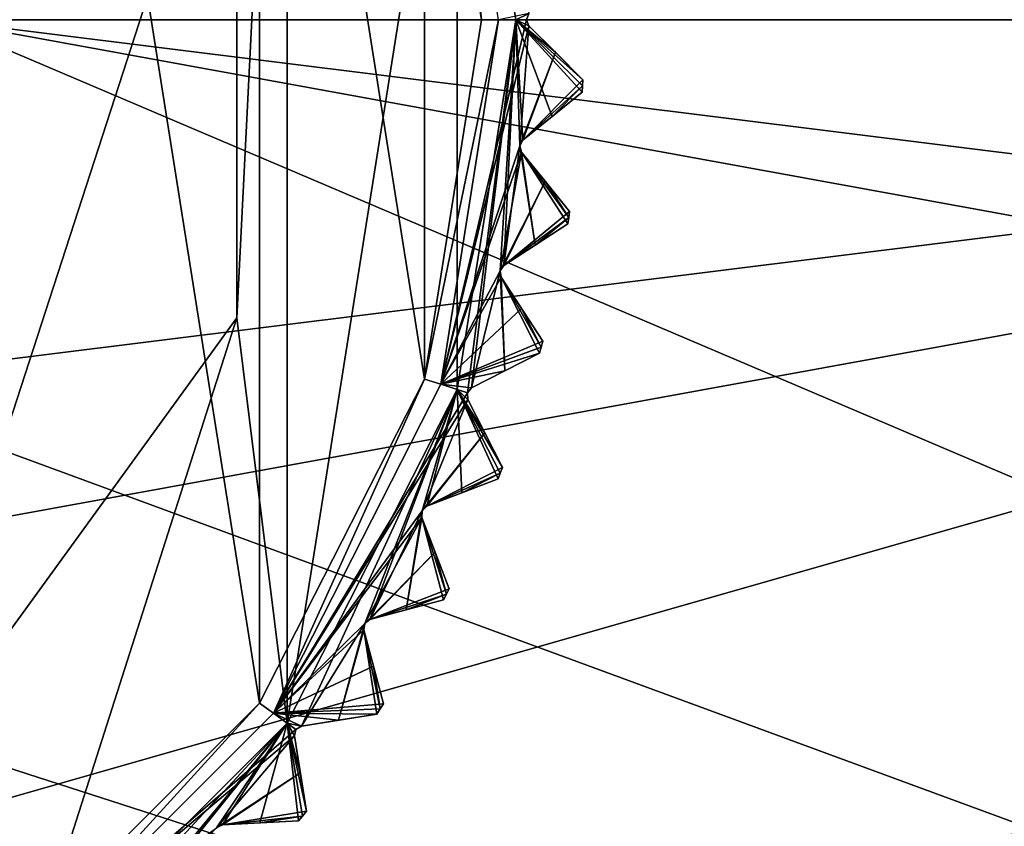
# Model space of a CAD drawing. Header units: millimetres. Extents: x -114 to 114, y -36 to 48.
# Tile 211 of 256: x 32 to 43, y -9 to 0. Entities that reach past the tile are written whole.
import ezdxf

# ---------------------------------------------------------------- set-up
doc = ezdxf.new("R2010")
doc.units = ezdxf.units.MM
doc.header["$LTSCALE"] = 65.185185
for name, color, linetype in [('2', 7, 'CONTINUOUS'), ('2786', 7, 'CONTINUOUS'), ('3463', 7, 'CONTINUOUS'), ('3464', 7, 'CONTINUOUS'), ('3465', 7, 'CONTINUOUS'), ('3466', 7, 'CONTINUOUS'), ('3468', 7, 'CONTINUOUS'), ('3469', 7, 'CONTINUOUS'), ('3470', 7, 'CONTINUOUS'), ('3471', 7, 'CONTINUOUS'), ('3472', 7, 'CONTINUOUS'), ('3473', 7, 'CONTINUOUS'), ('3474', 7, 'CONTINUOUS'), ('3475', 7, 'CONTINUOUS'), ('3476', 7, 'CONTINUOUS'), ('3477', 7, 'CONTINUOUS'), ('3478', 7, 'CONTINUOUS'), ('3479', 7, 'CONTINUOUS'), ('3481', 7, 'CONTINUOUS'), ('3587', 7, 'CONTINUOUS'), ('3588', 7, 'CONTINUOUS'), ('3589', 7, 'CONTINUOUS'), ('3590', 7, 'CONTINUOUS'), ('3591', 7, 'CONTINUOUS'), ('3592', 7, 'CONTINUOUS'), ('3593', 7, 'CONTINUOUS'), ('3594', 7, 'CONTINUOUS'), ('3595', 7, 'CONTINUOUS'), ('3652', 7, 'CONTINUOUS'), ('3655', 7, 'CONTINUOUS'), ('3838', 7, 'CONTINUOUS'), ('3839', 7, 'CONTINUOUS'), ('3841', 7, 'CONTINUOUS'), ('3864', 7, 'CONTINUOUS'), ('3865', 7, 'CONTINUOUS'), ('3866', 7, 'CONTINUOUS'), ('3867', 7, 'CONTINUOUS'), ('3868', 7, 'CONTINUOUS'), ('3869', 7, 'CONTINUOUS')]:
    doc.layers.add(name, color=color, linetype=linetype)

msp = doc.modelspace()

# ---------------------------------------------------------------- linework, layer by layer
at = {"layer": '2', "linetype": 'CONTINUOUS'}
for points in [[(-10.47, -4.231, 92.5), (113, -35, 92.5), (-9.8, 0, 92.5), (-10.47, -4.231, 92.5)], [(-9.8, 0, 92.5), (113, -35, 92.5), (21.275, -6.847, 92.5), (-9.8, 0, 92.5)], [(29.326, -4.231, 92.5), (113, -35, 92.5), (30.7, 0, 92.5), (29.326, -4.231, 92.5)], [(113, -35, 92.5), (68.275, -6.847, 92.5), (30.7, 0, 92.5), (113, -35, 92.5)], [(64.674, -4.231, 92.5), (63.3, 0, 92.5), (30.7, 0, 92.5), (64.674, -4.231, 92.5)], [(68.275, -6.847, 92.5), (64.674, -4.231, 92.5), (30.7, 0, 92.5), (68.275, -6.847, 92.5)], [(-12.415, -8.051, 92.5), (113, -35, 92.5), (-10.47, -4.231, 92.5), (-12.415, -8.051, 92.5)], [(25.725, -6.847, 92.5), (113, -35, 92.5), (29.326, -4.231, 92.5), (25.725, -6.847, 92.5)], [(21.275, -6.847, 92.5), (113, -35, 92.5), (25.725, -6.847, 92.5), (21.275, -6.847, 92.5)], [(-15.446, -11.083, 92.5), (113, -35, 92.5), (-12.415, -8.051, 92.5), (-15.446, -11.083, 92.5)], [(-113, -35, 92.5), (113, -35, 92.5), (-70.5, -8.8, 92.5), (-113, -35, 92.5)], [(113, -35, 92.5), (-23.5, -13.7, 92.5), (-70.5, -8.8, 92.5), (113, -35, 92.5)]]:
    msp.add_3dface(points, dxfattribs=at)
at = {"layer": '2786', "linetype": 'CONTINUOUS'}
for points in [[(-50.5, -32.5, 90), (63.3, 0, 90), (64.674, -4.231, 90), (-50.5, -32.5, 90)], [(63.3, 0, 90), (-50.5, -32.5, 90), (25.725, -6.847, 90), (63.3, 0, 90)], [(63.3, 0, 90), (25.725, -6.847, 90), (29.326, -4.231, 90), (63.3, 0, 90)], [(63.3, 0, 90), (29.326, -4.231, 90), (30.7, 0, 90), (63.3, 0, 90)], [(-50.5, -32.5, 90), (64.674, -4.231, 90), (68.275, -6.847, 90), (-50.5, -32.5, 90)], [(110.5, -32.5, 90), (-50.5, -32.5, 90), (72.725, -6.847, 90), (110.5, -32.5, 90)], [(-50.5, -32.5, 90), (68.275, -6.847, 90), (72.725, -6.847, 90), (-50.5, -32.5, 90)]]:
    msp.add_3dface(points, dxfattribs=at)
at = {"layer": '3463', "linetype": 'CONTINUOUS'}
for points in [[(34.46, 7.967, 110), (31.461, 10.965, 110), (34.46, -7.967, 110), (34.46, 7.967, 110)], [(34.46, -7.967, 110), (31.461, 10.965, 110), (31.461, -10.965, 110), (34.46, -7.967, 110)], [(36.386, 4.189, 110), (34.46, 7.967, 110), (36.386, -4.189, 110), (36.386, 4.189, 110)], [(36.386, -4.189, 110), (34.46, 7.967, 110), (34.46, -7.967, 110), (36.386, -4.189, 110)], [(37.05, 0, 110), (36.386, 4.189, 110), (36.386, -4.189, 110), (37.05, 0, 110)]]:
    msp.add_3dface(points, dxfattribs=at)
at = {"layer": '3464', "linetype": 'CONTINUOUS'}
for points in [[(34.786, 8.2, 93), (34.786, -8.2, 93), (34.199, -3.476, 93), (34.786, 8.2, 93)], [(34.199, 3.476, 93), (34.786, 8.2, 93), (34.199, -3.476, 93), (34.199, 3.476, 93)], [(36.767, 4.311, 93), (34.786, -8.2, 93), (34.786, 8.2, 93), (36.767, 4.311, 93)], [(36.767, -4.311, 93), (34.786, -8.2, 93), (36.767, 4.311, 93), (36.767, -4.311, 93)], [(37.45, 0, 93), (36.767, -4.311, 93), (36.767, 4.311, 93), (37.45, 0, 93)], [(34.199, -3.476, 93), (31.7, -11.286, 93), (30.113, -9.101, 93), (34.199, -3.476, 93)], [(34.786, -8.2, 93), (31.7, -11.286, 93), (34.199, -3.476, 93), (34.786, -8.2, 93)], [(31.7, -11.286, 93), (27.811, -13.267, 93), (30.113, -9.101, 93), (31.7, -11.286, 93)]]:
    msp.add_3dface(points, dxfattribs=at)
at = {"layer": '3465', "linetype": 'CONTINUOUS'}
for points in [[(38.23, -0.772, 108.5), (38.226, -0.844, 108.5), (38.23, -0.772, 93.8), (38.23, -0.772, 108.5)], [(38.23, -0.772, 93.8), (38.226, -0.844, 108.5), (38.226, -0.844, 93.8), (38.23, -0.772, 93.8)], [(38.233, -0.7, 108.5), (38.23, -0.772, 108.5), (38.233, -0.7, 93.8), (38.233, -0.7, 108.5)], [(38.233, -0.7, 93.8), (38.23, -0.772, 108.5), (38.23, -0.772, 93.8), (38.233, -0.7, 93.8)]]:
    msp.add_3dface(points, dxfattribs=at)
at = {"layer": '3466', "linetype": 'CONTINUOUS'}
for points in [[(38.233, -0.7, 108.5), (38.233, -0.7, 93.8), (37.604, -0.071, 109.146), (38.233, -0.7, 108.5)], [(37.912, -0.379, 108.833), (38.233, -0.7, 108.5), (37.604, -0.071, 109.146), (37.912, -0.379, 108.833)], [(37.604, -0.071, 109.146), (38.233, -0.7, 93.8), (37.912, -0.379, 93.467), (37.604, -0.071, 109.146)], [(37.604, -0.071, 93.154), (37.604, -0.071, 109.146), (37.912, -0.379, 93.467), (37.604, -0.071, 93.154)]]:
    msp.add_3dface(points, dxfattribs=at)
at = {"layer": '3468', "linetype": 'CONTINUOUS'}
for points in [[(37.794, -1.884, 108.833), (38.079, -2.236, 108.5), (37.519, -1.545, 109.146), (37.794, -1.884, 108.833)], [(37.519, -1.545, 109.146), (38.079, -2.236, 108.5), (38.079, -2.236, 93.8), (37.519, -1.545, 109.146)], [(37.519, -1.545, 93.154), (37.519, -1.545, 109.146), (37.794, -1.883, 93.467), (37.519, -1.545, 93.154)], [(37.794, -1.883, 93.467), (37.519, -1.545, 109.146), (38.079, -2.236, 93.8), (37.794, -1.883, 93.467)]]:
    msp.add_3dface(points, dxfattribs=at)
at = {"layer": '3469', "linetype": 'CONTINUOUS'}
for points in [[(38.226, -0.844, 93.8), (38.226, -0.844, 108.5), (37.534, -1.404, 93.154), (38.226, -0.844, 93.8)], [(37.534, -1.404, 93.154), (38.226, -0.844, 108.5), (37.873, -1.13, 108.833), (37.534, -1.404, 93.154)], [(37.873, -1.129, 93.467), (38.226, -0.844, 93.8), (37.534, -1.404, 93.154), (37.873, -1.129, 93.467)], [(37.534, -1.404, 109.146), (37.534, -1.404, 93.154), (37.873, -1.13, 108.833), (37.534, -1.404, 109.146)]]:
    msp.add_3dface(points, dxfattribs=at)
at = {"layer": '3470', "linetype": 'CONTINUOUS'}
for points in [[(37.519, -3.367, 108.833), (37.766, -3.748, 108.5), (37.281, -3.002, 109.146), (37.519, -3.367, 108.833)], [(37.281, -3.002, 109.146), (37.766, -3.748, 108.5), (37.766, -3.748, 93.8), (37.281, -3.002, 109.146)], [(37.281, -3.002, 93.154), (37.281, -3.002, 109.146), (37.519, -3.367, 93.467), (37.281, -3.002, 93.154)], [(37.519, -3.367, 93.467), (37.281, -3.002, 109.146), (37.766, -3.748, 93.8), (37.519, -3.367, 93.467)]]:
    msp.add_3dface(points, dxfattribs=at)
at = {"layer": '3471', "linetype": 'CONTINUOUS'}
for points in [[(38.057, -2.379, 93.8), (38.057, -2.379, 108.5), (37.311, -2.863, 93.154), (38.057, -2.379, 93.8)], [(37.311, -2.863, 93.154), (38.057, -2.379, 108.5), (37.676, -2.626, 108.833), (37.311, -2.863, 93.154)], [(37.676, -2.626, 93.467), (38.057, -2.379, 93.8), (37.311, -2.863, 93.154), (37.676, -2.626, 93.467)], [(37.311, -2.863, 109.146), (37.311, -2.863, 93.154), (37.676, -2.626, 108.833), (37.311, -2.863, 109.146)]]:
    msp.add_3dface(points, dxfattribs=at)
at = {"layer": '3472', "linetype": 'CONTINUOUS'}
for points in [[(37.09, -4.814, 108.833), (37.296, -5.219, 108.5), (36.892, -4.426, 109.146), (37.09, -4.814, 108.833)], [(36.892, -4.426, 109.146), (37.296, -5.219, 108.5), (37.296, -5.219, 93.8), (36.892, -4.426, 109.146)], [(36.892, -4.426, 93.154), (36.892, -4.426, 109.146), (37.09, -4.814, 93.467), (36.892, -4.426, 93.154)], [(37.09, -4.814, 93.467), (36.892, -4.426, 109.146), (37.296, -5.219, 93.8), (37.09, -4.814, 93.467)]]:
    msp.add_3dface(points, dxfattribs=at)
at = {"layer": '3473', "linetype": 'CONTINUOUS'}
for points in [[(37.729, -3.887, 93.8), (37.729, -3.887, 108.5), (36.936, -4.291, 93.154), (37.729, -3.887, 93.8)], [(36.936, -4.291, 93.154), (37.729, -3.887, 108.5), (37.324, -4.093, 108.833), (36.936, -4.291, 93.154)], [(37.324, -4.093, 93.467), (37.729, -3.887, 93.8), (36.936, -4.291, 93.154), (37.324, -4.093, 93.467)], [(36.936, -4.291, 109.146), (36.936, -4.291, 93.154), (37.324, -4.093, 108.833), (36.936, -4.291, 109.146)]]:
    msp.add_3dface(points, dxfattribs=at)
at = {"layer": '3474', "linetype": 'CONTINUOUS'}
for points in [[(36.512, -6.208, 108.833), (36.675, -6.632, 108.5), (36.356, -5.801, 109.146), (36.512, -6.208, 108.833)], [(36.356, -5.801, 109.146), (36.675, -6.632, 108.5), (36.675, -6.632, 93.8), (36.356, -5.801, 109.146)], [(36.356, -5.801, 93.154), (36.356, -5.801, 109.146), (36.512, -6.208, 93.467), (36.356, -5.801, 93.154)], [(36.512, -6.208, 93.467), (36.356, -5.801, 109.146), (36.675, -6.632, 93.8), (36.512, -6.208, 93.467)]]:
    msp.add_3dface(points, dxfattribs=at)
at = {"layer": '3475', "linetype": 'CONTINUOUS'}
for points in [[(37.244, -5.353, 93.8), (37.244, -5.353, 108.5), (36.413, -5.672, 93.154), (37.244, -5.353, 93.8)], [(36.413, -5.672, 93.154), (37.244, -5.353, 108.5), (36.821, -5.516, 108.833), (36.413, -5.672, 93.154)], [(36.821, -5.516, 93.467), (37.244, -5.353, 93.8), (36.413, -5.672, 93.154), (36.821, -5.516, 93.467)], [(36.413, -5.672, 109.146), (36.413, -5.672, 93.154), (36.821, -5.516, 108.833), (36.413, -5.672, 109.146)]]:
    msp.add_3dface(points, dxfattribs=at)
at = {"layer": '3476', "linetype": 'CONTINUOUS'}
for points in [[(35.792, -7.535, 108.833), (35.909, -7.973, 108.5), (35.679, -7.113, 109.146), (35.792, -7.535, 108.833)], [(35.679, -7.113, 109.146), (35.909, -7.973, 108.5), (35.909, -7.973, 93.8), (35.679, -7.113, 109.146)], [(35.679, -7.113, 93.154), (35.679, -7.113, 109.146), (35.792, -7.534, 93.467), (35.679, -7.113, 93.154)], [(35.792, -7.534, 93.467), (35.679, -7.113, 109.146), (35.909, -7.973, 93.8), (35.792, -7.534, 93.467)]]:
    msp.add_3dface(points, dxfattribs=at)
at = {"layer": '3477', "linetype": 'CONTINUOUS'}
for points in [[(36.609, -6.76, 93.8), (36.609, -6.76, 108.5), (35.75, -6.991, 93.154), (36.609, -6.76, 93.8)], [(35.75, -6.991, 93.154), (36.609, -6.76, 108.5), (36.171, -6.878, 108.833), (35.75, -6.991, 93.154)], [(36.171, -6.878, 93.467), (36.609, -6.76, 93.8), (35.75, -6.991, 93.154), (36.171, -6.878, 93.467)], [(35.75, -6.991, 109.146), (35.75, -6.991, 93.154), (36.171, -6.878, 108.833), (35.75, -6.991, 109.146)]]:
    msp.add_3dface(points, dxfattribs=at)
at = {"layer": '3478', "linetype": 'CONTINUOUS'}
for points in [[(34.937, -8.778, 108.833), (35.008, -9.226, 108.5), (34.869, -8.347, 109.146), (34.937, -8.778, 108.833)], [(34.869, -8.347, 109.146), (35.008, -9.226, 108.5), (35.008, -9.226, 93.8), (34.869, -8.347, 109.146)], [(34.869, -8.347, 93.154), (34.869, -8.347, 109.146), (34.937, -8.778, 93.467), (34.869, -8.347, 93.154)], [(34.937, -8.778, 93.467), (34.869, -8.347, 109.146), (35.008, -9.226, 93.8), (34.937, -8.778, 93.467)]]:
    msp.add_3dface(points, dxfattribs=at)
at = {"layer": '3479', "linetype": 'CONTINUOUS'}
for points in [[(35.831, -8.094, 93.8), (35.831, -8.094, 108.5), (34.952, -8.233, 93.154), (35.831, -8.094, 93.8)], [(34.952, -8.233, 93.154), (35.831, -8.094, 108.5), (35.383, -8.165, 108.833), (34.952, -8.233, 93.154)], [(35.383, -8.165, 93.467), (35.831, -8.094, 93.8), (34.952, -8.233, 93.154), (35.383, -8.165, 93.467)], [(34.952, -8.233, 109.146), (34.952, -8.233, 93.154), (35.383, -8.165, 108.833), (34.952, -8.233, 109.146)]]:
    msp.add_3dface(points, dxfattribs=at)
at = {"layer": '3481', "linetype": 'CONTINUOUS'}
for points in [[(34.917, -9.338, 93.8), (34.917, -9.338, 108.5), (34.029, -9.385, 93.154), (34.917, -9.338, 93.8)], [(34.029, -9.385, 93.154), (34.917, -9.338, 108.5), (34.464, -9.362, 108.833), (34.029, -9.385, 93.154)], [(34.464, -9.362, 93.467), (34.917, -9.338, 93.8), (34.029, -9.385, 93.154), (34.464, -9.362, 93.467)], [(34.029, -9.385, 109.146), (34.029, -9.385, 93.154), (34.464, -9.362, 108.833), (34.029, -9.385, 109.146)]]:
    msp.add_3dface(points, dxfattribs=at)
at = {"layer": '3587', "linetype": 'CONTINUOUS'}
for points in [[(37.45, 0, 93), (36.767, 4.311, 93), (37.604, 0.071, 93.154), (37.45, 0, 93)], [(37.45, 0, 93), (37.604, 0.071, 93.154), (37.575, 0, 93.125), (37.45, 0, 93)], [(36.767, -4.311, 93), (37.45, 0, 93), (36.886, -4.349, 93.125), (36.767, -4.311, 93)], [(37.45, 0, 93), (36.936, -4.291, 93.154), (36.886, -4.349, 93.125), (37.45, 0, 93)], [(36.936, -4.291, 93.154), (37.45, 0, 93), (37.267, -2.926, 93.125), (36.936, -4.291, 93.154)], [(37.45, 0, 93), (37.311, -2.863, 93.154), (37.267, -2.926, 93.125), (37.45, 0, 93)], [(37.311, -2.863, 93.154), (37.45, 0, 93), (37.498, -1.471, 93.125), (37.311, -2.863, 93.154)], [(37.45, 0, 93), (38.233, -0.7, 93.8), (38.23, -0.772, 93.8), (37.45, 0, 93)], [(38.233, -0.7, 93.8), (37.45, 0, 93), (37.912, -0.379, 93.467), (38.233, -0.7, 93.8)], [(37.45, 0, 93), (38.23, -0.772, 93.8), (38.226, -0.844, 93.8), (37.45, 0, 93)], [(37.45, 0, 93), (38.226, -0.844, 93.8), (37.873, -1.129, 93.467), (37.45, 0, 93)], [(37.45, 0, 93), (37.604, -0.071, 93.154), (37.912, -0.379, 93.467), (37.45, 0, 93)], [(37.604, -0.071, 93.154), (37.45, 0, 93), (37.575, 0, 93.125), (37.604, -0.071, 93.154)], [(37.45, 0, 93), (37.873, -1.129, 93.467), (37.534, -1.404, 93.154), (37.45, 0, 93)], [(37.45, 0, 93), (37.534, -1.404, 93.154), (37.498, -1.471, 93.125), (37.45, 0, 93)], [(37.676, -2.626, 93.467), (37.311, -2.863, 93.154), (37.498, -1.471, 93.125), (37.676, -2.626, 93.467)], [(37.519, -1.545, 93.154), (37.676, -2.626, 93.467), (37.498, -1.471, 93.125), (37.519, -1.545, 93.154)], [(37.519, -1.545, 93.154), (37.794, -1.883, 93.467), (38.068, -2.307, 93.8), (37.519, -1.545, 93.154)], [(37.519, -1.545, 93.154), (38.057, -2.379, 93.8), (37.676, -2.626, 93.467), (37.519, -1.545, 93.154)], [(38.057, -2.379, 93.8), (37.519, -1.545, 93.154), (38.068, -2.307, 93.8), (38.057, -2.379, 93.8)], [(37.794, -1.883, 93.467), (38.079, -2.236, 93.8), (38.068, -2.307, 93.8), (37.794, -1.883, 93.467)], [(37.324, -4.093, 93.467), (36.936, -4.291, 93.154), (37.267, -2.926, 93.125), (37.324, -4.093, 93.467)], [(37.281, -3.002, 93.154), (37.324, -4.093, 93.467), (37.267, -2.926, 93.125), (37.281, -3.002, 93.154)], [(37.281, -3.002, 93.154), (37.519, -3.367, 93.467), (37.747, -3.818, 93.8), (37.281, -3.002, 93.154)], [(37.281, -3.002, 93.154), (37.729, -3.887, 93.8), (37.324, -4.093, 93.467), (37.281, -3.002, 93.154)], [(37.729, -3.887, 93.8), (37.281, -3.002, 93.154), (37.747, -3.818, 93.8), (37.729, -3.887, 93.8)], [(37.519, -3.367, 93.467), (37.766, -3.748, 93.8), (37.747, -3.818, 93.8), (37.519, -3.367, 93.467)], [(34.786, -8.2, 93), (36.767, -4.311, 93), (34.952, -8.233, 93.154), (34.786, -8.2, 93)], [(34.952, -8.233, 93.154), (36.767, -4.311, 93), (35.689, -7.037, 93.125), (34.952, -8.233, 93.154)], [(36.767, -4.311, 93), (35.75, -6.991, 93.154), (35.689, -7.037, 93.125), (36.767, -4.311, 93)], [(35.75, -6.991, 93.154), (36.767, -4.311, 93), (36.358, -5.725, 93.125), (35.75, -6.991, 93.154)], [(36.767, -4.311, 93), (36.413, -5.672, 93.154), (36.358, -5.725, 93.125), (36.767, -4.311, 93)], [(36.767, -4.311, 93), (36.821, -5.516, 93.467), (36.413, -5.672, 93.154), (36.767, -4.311, 93)], [(36.767, -4.311, 93), (36.892, -4.426, 93.154), (37.09, -4.814, 93.467), (36.767, -4.311, 93)], [(36.892, -4.426, 93.154), (36.767, -4.311, 93), (36.886, -4.349, 93.125), (36.892, -4.426, 93.154)], [(36.767, -4.311, 93), (37.09, -4.814, 93.467), (37.296, -5.219, 93.8), (36.767, -4.311, 93)], [(36.767, -4.311, 93), (37.296, -5.219, 93.8), (37.27, -5.286, 93.8), (36.767, -4.311, 93)], [(36.767, -4.311, 93), (37.244, -5.353, 93.8), (36.821, -5.516, 93.467), (36.767, -4.311, 93)], [(37.244, -5.353, 93.8), (36.767, -4.311, 93), (37.27, -5.286, 93.8), (37.244, -5.353, 93.8)], [(36.171, -6.878, 93.467), (35.75, -6.991, 93.154), (36.358, -5.725, 93.125), (36.171, -6.878, 93.467)], [(36.356, -5.801, 93.154), (36.171, -6.878, 93.467), (36.358, -5.725, 93.125), (36.356, -5.801, 93.154)], [(36.356, -5.801, 93.154), (36.609, -6.76, 93.8), (36.171, -6.878, 93.467), (36.356, -5.801, 93.154)], [(36.356, -5.801, 93.154), (36.512, -6.208, 93.467), (36.642, -6.696, 93.8), (36.356, -5.801, 93.154)], [(36.609, -6.76, 93.8), (36.356, -5.801, 93.154), (36.642, -6.696, 93.8), (36.609, -6.76, 93.8)], [(36.512, -6.208, 93.467), (36.675, -6.632, 93.8), (36.642, -6.696, 93.8), (36.512, -6.208, 93.467)], [(35.383, -8.165, 93.467), (34.952, -8.233, 93.154), (35.689, -7.037, 93.125), (35.383, -8.165, 93.467)], [(35.679, -7.113, 93.154), (35.383, -8.165, 93.467), (35.689, -7.037, 93.125), (35.679, -7.113, 93.154)], [(35.679, -7.113, 93.154), (35.831, -8.094, 93.8), (35.383, -8.165, 93.467), (35.679, -7.113, 93.154)], [(35.679, -7.113, 93.154), (35.792, -7.534, 93.467), (35.87, -8.033, 93.8), (35.679, -7.113, 93.154)], [(35.831, -8.094, 93.8), (35.679, -7.113, 93.154), (35.87, -8.033, 93.8), (35.831, -8.094, 93.8)], [(35.792, -7.534, 93.467), (35.909, -7.973, 93.8), (35.87, -8.033, 93.8), (35.792, -7.534, 93.467)], [(31.7, -11.286, 93), (34.786, -8.2, 93), (31.847, -11.369, 93.154), (31.7, -11.286, 93)], [(31.847, -11.369, 93.154), (34.786, -8.2, 93), (32.918, -10.46, 93.125), (31.847, -11.369, 93.154)], [(34.786, -8.2, 93), (32.99, -10.434, 93.154), (32.918, -10.46, 93.125), (34.786, -8.2, 93)], [(32.99, -10.434, 93.154), (34.786, -8.2, 93), (33.96, -9.418, 93.125), (32.99, -10.434, 93.154)], [(34.786, -8.2, 93), (34.029, -9.385, 93.154), (33.96, -9.418, 93.125), (34.786, -8.2, 93)], [(34.786, -8.2, 93), (34.464, -9.362, 93.467), (34.029, -9.385, 93.154), (34.786, -8.2, 93)], [(34.786, -8.2, 93), (34.917, -9.338, 93.8), (34.464, -9.362, 93.467), (34.786, -8.2, 93)], [(34.786, -8.2, 93), (34.869, -8.347, 93.154), (34.937, -8.778, 93.467), (34.786, -8.2, 93)], [(34.869, -8.347, 93.154), (34.786, -8.2, 93), (34.887, -8.273, 93.125), (34.869, -8.347, 93.154)], [(34.786, -8.2, 93), (34.937, -8.778, 93.467), (35.008, -9.226, 93.8), (34.786, -8.2, 93)], [(34.786, -8.2, 93), (35.008, -9.226, 93.8), (34.963, -9.282, 93.8), (34.786, -8.2, 93)], [(34.786, -8.2, 93), (34.952, -8.233, 93.154), (34.887, -8.273, 93.125), (34.786, -8.2, 93)], [(34.917, -9.338, 93.8), (34.786, -8.2, 93), (34.963, -9.282, 93.8), (34.917, -9.338, 93.8)]]:
    msp.add_3dface(points, dxfattribs=at)
at = {"layer": '3588', "linetype": 'CONTINUOUS'}
for points in [[(37.604, 0.071, 93.154), (37.604, 0.071, 109.146), (37.575, 0, 109.175), (37.604, 0.071, 93.154)], [(37.575, 0, 93.125), (37.604, 0.071, 93.154), (37.575, 0, 109.175), (37.575, 0, 93.125)], [(37.604, -0.071, 109.146), (37.604, -0.071, 93.154), (37.575, 0, 93.125), (37.604, -0.071, 109.146)], [(37.604, -0.071, 109.146), (37.575, 0, 93.125), (37.575, 0, 109.175), (37.604, -0.071, 109.146)]]:
    msp.add_3dface(points, dxfattribs=at)
at = {"layer": '3589', "linetype": 'CONTINUOUS'}
for points in [[(37.534, -1.404, 93.154), (37.534, -1.404, 109.146), (37.498, -1.471, 109.175), (37.534, -1.404, 93.154)], [(37.498, -1.471, 93.125), (37.534, -1.404, 93.154), (37.498, -1.471, 109.175), (37.498, -1.471, 93.125)], [(37.519, -1.545, 109.146), (37.519, -1.545, 93.154), (37.498, -1.471, 93.125), (37.519, -1.545, 109.146)], [(37.519, -1.545, 109.146), (37.498, -1.471, 93.125), (37.498, -1.471, 109.175), (37.519, -1.545, 109.146)]]:
    msp.add_3dface(points, dxfattribs=at)
at = {"layer": '3590', "linetype": 'CONTINUOUS'}
for points in [[(37.311, -2.863, 93.154), (37.311, -2.863, 109.146), (37.267, -2.926, 109.175), (37.311, -2.863, 93.154)], [(37.267, -2.926, 93.125), (37.311, -2.863, 93.154), (37.267, -2.926, 109.175), (37.267, -2.926, 93.125)], [(37.281, -3.002, 109.146), (37.281, -3.002, 93.154), (37.267, -2.926, 93.125), (37.281, -3.002, 109.146)], [(37.281, -3.002, 109.146), (37.267, -2.926, 93.125), (37.267, -2.926, 109.175), (37.281, -3.002, 109.146)]]:
    msp.add_3dface(points, dxfattribs=at)
at = {"layer": '3591', "linetype": 'CONTINUOUS'}
for points in [[(36.936, -4.291, 93.154), (36.936, -4.291, 109.146), (36.886, -4.349, 109.175), (36.936, -4.291, 93.154)], [(36.886, -4.349, 93.125), (36.936, -4.291, 93.154), (36.886, -4.349, 109.175), (36.886, -4.349, 93.125)], [(36.892, -4.426, 109.146), (36.892, -4.426, 93.154), (36.886, -4.349, 93.125), (36.892, -4.426, 109.146)], [(36.892, -4.426, 109.146), (36.886, -4.349, 93.125), (36.886, -4.349, 109.175), (36.892, -4.426, 109.146)]]:
    msp.add_3dface(points, dxfattribs=at)
at = {"layer": '3592', "linetype": 'CONTINUOUS'}
for points in [[(36.356, -5.801, 109.146), (36.356, -5.801, 93.154), (36.358, -5.725, 93.125), (36.356, -5.801, 109.146)], [(36.356, -5.801, 109.146), (36.358, -5.725, 93.125), (36.358, -5.725, 109.175), (36.356, -5.801, 109.146)], [(36.413, -5.672, 93.154), (36.413, -5.672, 109.146), (36.358, -5.725, 109.175), (36.413, -5.672, 93.154)], [(36.358, -5.725, 93.125), (36.413, -5.672, 93.154), (36.358, -5.725, 109.175), (36.358, -5.725, 93.125)]]:
    msp.add_3dface(points, dxfattribs=at)
at = {"layer": '3593', "linetype": 'CONTINUOUS'}
for points in [[(35.75, -6.991, 93.154), (35.75, -6.991, 109.146), (35.689, -7.037, 109.175), (35.75, -6.991, 93.154)], [(35.689, -7.037, 93.125), (35.75, -6.991, 93.154), (35.689, -7.037, 109.175), (35.689, -7.037, 93.125)], [(35.679, -7.113, 109.146), (35.679, -7.113, 93.154), (35.689, -7.037, 93.125), (35.679, -7.113, 109.146)], [(35.679, -7.113, 109.146), (35.689, -7.037, 93.125), (35.689, -7.037, 109.175), (35.679, -7.113, 109.146)]]:
    msp.add_3dface(points, dxfattribs=at)
at = {"layer": '3594', "linetype": 'CONTINUOUS'}
for points in [[(34.952, -8.233, 93.154), (34.952, -8.233, 109.146), (34.887, -8.273, 109.175), (34.952, -8.233, 93.154)], [(34.887, -8.273, 93.125), (34.952, -8.233, 93.154), (34.887, -8.273, 109.175), (34.887, -8.273, 93.125)], [(34.869, -8.347, 109.146), (34.869, -8.347, 93.154), (34.887, -8.273, 93.125), (34.869, -8.347, 109.146)], [(34.869, -8.347, 109.146), (34.887, -8.273, 93.125), (34.887, -8.273, 109.175), (34.869, -8.347, 109.146)]]:
    msp.add_3dface(points, dxfattribs=at)
at = {"layer": '3595', "linetype": 'CONTINUOUS'}
for points in [[(34.029, -9.385, 93.154), (34.029, -9.385, 109.146), (33.96, -9.418, 109.175), (34.029, -9.385, 93.154)], [(33.96, -9.418, 93.125), (34.029, -9.385, 93.154), (33.96, -9.418, 109.175), (33.96, -9.418, 93.125)]]:
    msp.add_3dface(points, dxfattribs=at)
at = {"layer": '3652', "linetype": 'CONTINUOUS'}
for points in [[(34.199, 3.476, 93.5), (30.113, -9.101, 93.5), (30.113, 9.101, 93.5), (34.199, 3.476, 93.5)], [(34.199, -3.476, 93.5), (30.113, -9.101, 93.5), (34.199, 3.476, 93.5), (34.199, -3.476, 93.5)]]:
    msp.add_3dface(points, dxfattribs=at)
at = {"layer": '3655', "linetype": 'CONTINUOUS'}
for points in [[(34.199, 3.476, 93), (34.199, -3.476, 93), (34.199, 3.476, 93.5), (34.199, 3.476, 93)], [(34.199, -3.476, 93), (34.199, -3.476, 93.5), (34.199, 3.476, 93.5), (34.199, -3.476, 93)], [(34.199, -3.476, 93), (30.113, -9.101, 93), (34.199, -3.476, 93.5), (34.199, -3.476, 93)], [(30.113, -9.101, 93), (30.113, -9.101, 93.5), (34.199, -3.476, 93.5), (30.113, -9.101, 93)]]:
    msp.add_3dface(points, dxfattribs=at)
at = {"layer": '3838', "linetype": 'CONTINUOUS'}
for points in [[(36.577, -4.249, 109.5), (37.575, 0, 109.175), (37.25, 0, 109.5), (36.577, -4.249, 109.5)], [(37.575, 0, 109.175), (37.604, 0.071, 109.146), (37.25, 0, 109.5), (37.575, 0, 109.175)], [(37.604, -0.071, 109.146), (37.575, 0, 109.175), (36.577, -4.249, 109.5), (37.604, -0.071, 109.146)], [(37.498, -1.471, 109.175), (37.604, -0.071, 109.146), (36.577, -4.249, 109.5), (37.498, -1.471, 109.175)], [(37.912, -0.379, 108.833), (37.604, -0.071, 109.146), (37.498, -1.471, 109.175), (37.912, -0.379, 108.833)], [(37.534, -1.404, 109.146), (37.912, -0.379, 108.833), (37.498, -1.471, 109.175), (37.534, -1.404, 109.146)], [(38.233, -0.7, 108.5), (37.912, -0.379, 108.833), (37.534, -1.404, 109.146), (38.233, -0.7, 108.5)], [(38.23, -0.772, 108.5), (38.233, -0.7, 108.5), (37.534, -1.404, 109.146), (38.23, -0.772, 108.5)], [(38.23, -0.772, 108.5), (37.534, -1.404, 109.146), (37.873, -1.13, 108.833), (38.23, -0.772, 108.5)], [(38.226, -0.844, 108.5), (38.23, -0.772, 108.5), (37.873, -1.13, 108.833), (38.226, -0.844, 108.5)], [(37.519, -1.545, 109.146), (37.498, -1.471, 109.175), (36.577, -4.249, 109.5), (37.519, -1.545, 109.146)], [(37.267, -2.926, 109.175), (37.519, -1.545, 109.146), (36.577, -4.249, 109.5), (37.267, -2.926, 109.175)], [(37.794, -1.884, 108.833), (37.519, -1.545, 109.146), (37.267, -2.926, 109.175), (37.794, -1.884, 108.833)], [(37.311, -2.863, 109.146), (37.794, -1.884, 108.833), (37.267, -2.926, 109.175), (37.311, -2.863, 109.146)], [(38.079, -2.236, 108.5), (37.794, -1.884, 108.833), (37.311, -2.863, 109.146), (38.079, -2.236, 108.5)], [(38.079, -2.236, 108.5), (37.311, -2.863, 109.146), (38.068, -2.307, 108.5), (38.079, -2.236, 108.5)], [(37.311, -2.863, 109.146), (37.676, -2.626, 108.833), (38.068, -2.307, 108.5), (37.311, -2.863, 109.146)], [(37.676, -2.626, 108.833), (38.057, -2.379, 108.5), (38.068, -2.307, 108.5), (37.676, -2.626, 108.833)], [(37.281, -3.002, 109.146), (37.267, -2.926, 109.175), (36.577, -4.249, 109.5), (37.281, -3.002, 109.146)], [(37.519, -3.367, 108.833), (37.281, -3.002, 109.146), (36.577, -4.249, 109.5), (37.519, -3.367, 108.833)], [(37.766, -3.748, 108.5), (37.519, -3.367, 108.833), (36.577, -4.249, 109.5), (37.766, -3.748, 108.5)], [(37.747, -3.818, 108.5), (37.766, -3.748, 108.5), (36.577, -4.249, 109.5), (37.747, -3.818, 108.5)], [(37.729, -3.887, 108.5), (37.747, -3.818, 108.5), (36.577, -4.249, 109.5), (37.729, -3.887, 108.5)], [(37.324, -4.093, 108.833), (37.729, -3.887, 108.5), (36.577, -4.249, 109.5), (37.324, -4.093, 108.833)], [(36.936, -4.291, 109.146), (37.324, -4.093, 108.833), (36.577, -4.249, 109.5), (36.936, -4.291, 109.146)], [(34.624, -8.082, 109.5), (36.886, -4.349, 109.175), (36.577, -4.249, 109.5), (34.624, -8.082, 109.5)], [(36.892, -4.426, 109.146), (36.886, -4.349, 109.175), (34.624, -8.082, 109.5), (36.892, -4.426, 109.146)], [(36.886, -4.349, 109.175), (36.936, -4.291, 109.146), (36.577, -4.249, 109.5), (36.886, -4.349, 109.175)], [(36.358, -5.725, 109.175), (36.892, -4.426, 109.146), (34.624, -8.082, 109.5), (36.358, -5.725, 109.175)], [(37.09, -4.814, 108.833), (36.892, -4.426, 109.146), (36.358, -5.725, 109.175), (37.09, -4.814, 108.833)], [(36.413, -5.672, 109.146), (37.09, -4.814, 108.833), (36.358, -5.725, 109.175), (36.413, -5.672, 109.146)], [(37.296, -5.219, 108.5), (37.09, -4.814, 108.833), (36.413, -5.672, 109.146), (37.296, -5.219, 108.5)], [(37.296, -5.219, 108.5), (36.413, -5.672, 109.146), (37.27, -5.286, 108.5), (37.296, -5.219, 108.5)], [(36.413, -5.672, 109.146), (36.821, -5.516, 108.833), (37.27, -5.286, 108.5), (36.413, -5.672, 109.146)], [(36.821, -5.516, 108.833), (37.244, -5.353, 108.5), (37.27, -5.286, 108.5), (36.821, -5.516, 108.833)], [(36.356, -5.801, 109.146), (36.358, -5.725, 109.175), (34.624, -8.082, 109.5), (36.356, -5.801, 109.146)], [(35.689, -7.037, 109.175), (36.356, -5.801, 109.146), (34.624, -8.082, 109.5), (35.689, -7.037, 109.175)], [(36.512, -6.208, 108.833), (36.356, -5.801, 109.146), (35.689, -7.037, 109.175), (36.512, -6.208, 108.833)], [(35.75, -6.991, 109.146), (36.512, -6.208, 108.833), (35.689, -7.037, 109.175), (35.75, -6.991, 109.146)], [(36.675, -6.632, 108.5), (36.512, -6.208, 108.833), (35.75, -6.991, 109.146), (36.675, -6.632, 108.5)], [(36.675, -6.632, 108.5), (35.75, -6.991, 109.146), (36.642, -6.696, 108.5), (36.675, -6.632, 108.5)], [(35.75, -6.991, 109.146), (36.171, -6.878, 108.833), (36.642, -6.696, 108.5), (35.75, -6.991, 109.146)], [(36.171, -6.878, 108.833), (36.609, -6.76, 108.5), (36.642, -6.696, 108.5), (36.171, -6.878, 108.833)], [(35.679, -7.113, 109.146), (35.689, -7.037, 109.175), (34.624, -8.082, 109.5), (35.679, -7.113, 109.146)], [(35.792, -7.535, 108.833), (35.679, -7.113, 109.146), (34.624, -8.082, 109.5), (35.792, -7.535, 108.833)], [(35.909, -7.973, 108.5), (35.792, -7.535, 108.833), (34.624, -8.082, 109.5), (35.909, -7.973, 108.5)], [(35.87, -8.033, 108.5), (35.909, -7.973, 108.5), (34.624, -8.082, 109.5), (35.87, -8.033, 108.5)], [(35.831, -8.094, 108.5), (35.87, -8.033, 108.5), (34.624, -8.082, 109.5), (35.831, -8.094, 108.5)], [(31.582, -11.124, 109.5), (34.887, -8.273, 109.175), (34.624, -8.082, 109.5), (31.582, -11.124, 109.5)], [(35.383, -8.165, 108.833), (35.831, -8.094, 108.5), (34.624, -8.082, 109.5), (35.383, -8.165, 108.833)], [(34.952, -8.233, 109.146), (35.383, -8.165, 108.833), (34.624, -8.082, 109.5), (34.952, -8.233, 109.146)], [(34.887, -8.273, 109.175), (34.952, -8.233, 109.146), (34.624, -8.082, 109.5), (34.887, -8.273, 109.175)], [(34.869, -8.347, 109.146), (34.887, -8.273, 109.175), (31.582, -11.124, 109.5), (34.869, -8.347, 109.146)], [(33.96, -9.418, 109.175), (34.869, -8.347, 109.146), (31.582, -11.124, 109.5), (33.96, -9.418, 109.175)], [(34.937, -8.778, 108.833), (34.869, -8.347, 109.146), (33.96, -9.418, 109.175), (34.937, -8.778, 108.833)], [(34.029, -9.385, 109.146), (34.937, -8.778, 108.833), (33.96, -9.418, 109.175), (34.029, -9.385, 109.146)], [(35.008, -9.226, 108.5), (34.937, -8.778, 108.833), (34.029, -9.385, 109.146), (35.008, -9.226, 108.5)], [(35.008, -9.226, 108.5), (34.029, -9.385, 109.146), (34.963, -9.282, 108.5), (35.008, -9.226, 108.5)], [(34.029, -9.385, 109.146), (34.464, -9.362, 108.833), (34.963, -9.282, 108.5), (34.029, -9.385, 109.146)], [(34.464, -9.362, 108.833), (34.917, -9.338, 108.5), (34.963, -9.282, 108.5), (34.464, -9.362, 108.833)]]:
    msp.add_3dface(points, dxfattribs=at)
at = {"layer": '3839', "linetype": 'CONTINUOUS'}
for points in [[(36.577, -4.249, 109.5), (37.25, 0, 109.5), (36.577, -4.249, 109.8), (36.577, -4.249, 109.5)], [(36.577, -4.249, 109.8), (37.25, 0, 109.5), (37.25, 0, 109.8), (36.577, -4.249, 109.8)], [(34.624, -8.082, 109.5), (36.577, -4.249, 109.5), (34.624, -8.082, 109.8), (34.624, -8.082, 109.5)], [(34.624, -8.082, 109.8), (36.577, -4.249, 109.5), (36.577, -4.249, 109.8), (34.624, -8.082, 109.8)], [(31.582, -11.124, 109.5), (34.624, -8.082, 109.5), (31.582, -11.124, 109.8), (31.582, -11.124, 109.5)], [(31.582, -11.124, 109.8), (34.624, -8.082, 109.5), (34.624, -8.082, 109.8), (31.582, -11.124, 109.8)]]:
    msp.add_3dface(points, dxfattribs=at)
at = {"layer": '3841', "linetype": 'CONTINUOUS'}
for points in [[(36.386, 4.189, 110), (37.05, 0, 110), (36.577, 4.249, 109.8), (36.386, 4.189, 110)], [(37.05, 0, 110), (37.25, 0, 109.8), (36.577, 4.249, 109.8), (37.05, 0, 110)], [(37.05, 0, 110), (36.386, -4.189, 110), (37.25, 0, 109.8), (37.05, 0, 110)], [(36.386, -4.189, 110), (36.577, -4.249, 109.8), (37.25, 0, 109.8), (36.386, -4.189, 110)], [(36.386, -4.189, 110), (34.46, -7.967, 110), (34.624, -8.082, 109.8), (36.386, -4.189, 110)], [(36.386, -4.189, 110), (34.624, -8.082, 109.8), (36.577, -4.249, 109.8), (36.386, -4.189, 110)], [(34.46, -7.967, 110), (31.461, -10.965, 110), (31.582, -11.124, 109.8), (34.46, -7.967, 110)], [(34.46, -7.967, 110), (31.582, -11.124, 109.8), (34.624, -8.082, 109.8), (34.46, -7.967, 110)]]:
    msp.add_3dface(points, dxfattribs=at)
at = {"layer": '3864', "linetype": 'CONTINUOUS'}
for points in [[(38.079, -2.236, 93.8), (38.079, -2.236, 108.5), (38.068, -2.307, 108.5), (38.079, -2.236, 93.8)], [(38.068, -2.307, 93.8), (38.079, -2.236, 93.8), (38.068, -2.307, 108.5), (38.068, -2.307, 93.8)], [(38.057, -2.379, 108.5), (38.057, -2.379, 93.8), (38.068, -2.307, 93.8), (38.057, -2.379, 108.5)], [(38.057, -2.379, 108.5), (38.068, -2.307, 93.8), (38.068, -2.307, 108.5), (38.057, -2.379, 108.5)]]:
    msp.add_3dface(points, dxfattribs=at)
at = {"layer": '3865', "linetype": 'CONTINUOUS'}
for points in [[(37.766, -3.748, 93.8), (37.766, -3.748, 108.5), (37.747, -3.818, 108.5), (37.766, -3.748, 93.8)], [(37.747, -3.818, 93.8), (37.766, -3.748, 93.8), (37.747, -3.818, 108.5), (37.747, -3.818, 93.8)], [(37.729, -3.887, 108.5), (37.729, -3.887, 93.8), (37.747, -3.818, 93.8), (37.729, -3.887, 108.5)], [(37.729, -3.887, 108.5), (37.747, -3.818, 93.8), (37.747, -3.818, 108.5), (37.729, -3.887, 108.5)]]:
    msp.add_3dface(points, dxfattribs=at)
at = {"layer": '3866', "linetype": 'CONTINUOUS'}
for points in [[(37.296, -5.219, 93.8), (37.296, -5.219, 108.5), (37.27, -5.286, 108.5), (37.296, -5.219, 93.8)], [(37.27, -5.286, 93.8), (37.296, -5.219, 93.8), (37.27, -5.286, 108.5), (37.27, -5.286, 93.8)], [(37.244, -5.353, 108.5), (37.244, -5.353, 93.8), (37.27, -5.286, 93.8), (37.244, -5.353, 108.5)], [(37.244, -5.353, 108.5), (37.27, -5.286, 93.8), (37.27, -5.286, 108.5), (37.244, -5.353, 108.5)]]:
    msp.add_3dface(points, dxfattribs=at)
at = {"layer": '3867', "linetype": 'CONTINUOUS'}
for points in [[(36.675, -6.632, 93.8), (36.675, -6.632, 108.5), (36.642, -6.696, 108.5), (36.675, -6.632, 93.8)], [(36.642, -6.696, 93.8), (36.675, -6.632, 93.8), (36.642, -6.696, 108.5), (36.642, -6.696, 93.8)], [(36.609, -6.76, 108.5), (36.609, -6.76, 93.8), (36.642, -6.696, 93.8), (36.609, -6.76, 108.5)], [(36.609, -6.76, 108.5), (36.642, -6.696, 93.8), (36.642, -6.696, 108.5), (36.609, -6.76, 108.5)]]:
    msp.add_3dface(points, dxfattribs=at)
at = {"layer": '3868', "linetype": 'CONTINUOUS'}
for points in [[(35.831, -8.094, 108.5), (35.831, -8.094, 93.8), (35.87, -8.033, 93.8), (35.831, -8.094, 108.5)], [(35.831, -8.094, 108.5), (35.87, -8.033, 93.8), (35.87, -8.033, 108.5), (35.831, -8.094, 108.5)], [(35.909, -7.973, 93.8), (35.909, -7.973, 108.5), (35.87, -8.033, 108.5), (35.909, -7.973, 93.8)], [(35.87, -8.033, 93.8), (35.909, -7.973, 93.8), (35.87, -8.033, 108.5), (35.87, -8.033, 93.8)]]:
    msp.add_3dface(points, dxfattribs=at)
at = {"layer": '3869', "linetype": 'CONTINUOUS'}
for points in [[(34.917, -9.338, 108.5), (34.917, -9.338, 93.8), (34.963, -9.282, 93.8), (34.917, -9.338, 108.5)], [(34.917, -9.338, 108.5), (34.963, -9.282, 93.8), (34.963, -9.282, 108.5), (34.917, -9.338, 108.5)], [(35.008, -9.226, 93.8), (35.008, -9.226, 108.5), (34.963, -9.282, 108.5), (35.008, -9.226, 93.8)], [(34.963, -9.282, 93.8), (35.008, -9.226, 93.8), (34.963, -9.282, 108.5), (34.963, -9.282, 93.8)]]:
    msp.add_3dface(points, dxfattribs=at)

doc.saveas('drawing.dxf')
